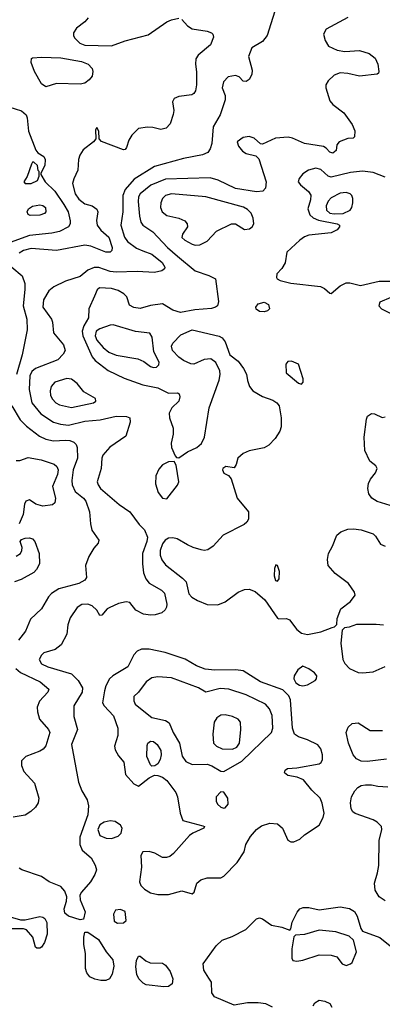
# Model space of a CAD drawing. Extents: x 1173079 to 1307053, y 522583 to 678478.
# Tile 100 of 256: x 1205359 to 1207787, y 568154 to 574753. Entities that reach past the tile are written whole.
import ezdxf

# ---------------------------------------------------------------- set-up
doc = ezdxf.new("R2010")
doc.units = 0

msp = doc.modelspace()

# ---------------------------------------------------------------- linework, layer by layer
at = {"layer": '0CON20XD'}
for points in [[(1207077.5, 574845), (1207015, 574646.2), (1206985, 574607.5), (1206913.3, 574565), (1206890, 574505), (1206916.2, 574415), (1206913.8, 574386.2), (1206895, 574352.5), (1206875, 574337.5), (1206855, 574340), (1206829.3, 574369.3), (1206805, 574377.5), (1206755, 574370), (1206724, 574335), (1206714.3, 574295), (1206734, 574245), (1206735.8, 574215), (1206702.1, 574115), (1206653.8, 574035), (1206645, 573922.5), (1206633.6, 573886.4), (1206617.8, 573862.2), (1206583.7, 573846.3), (1206455, 573822.3), (1206262.4, 573767.6), (1206125.9, 573684.1), (1206065.8, 573614.2), (1206048.8, 573575), (1206049.7, 573465), (1206035.4, 573375), (1206061.2, 573295), (1206080.4, 573265), (1206141.5, 573221.5), (1206183.8, 573203.8), (1206245, 573181.2), (1206313.5, 573125), (1206331.1, 573095), (1206327.7, 573082.3), (1206311.2, 573068.8), (1206260.9, 573059.1), (1206145, 573066), (1206005, 573060.3), (1205965, 573065.9), (1205888.7, 573091.3), (1205858.9, 573091.1), (1205815.3, 573074.7), (1205765, 573031.4), (1205665, 573000.9), (1205588.5, 572961.5), (1205555.2, 572934.8), (1205518.5, 572875), (1205514.6, 572825), (1205571.8, 572745), (1205579.5, 572725), (1205586.4, 572655), (1205652.9, 572572.9), (1205663.5, 572535), (1205649.8, 572510.2), (1205615, 572472.7), (1205465, 572414.6), (1205440.8, 572395), (1205427.8, 572365), (1205422.1, 572275), (1205440.3, 572185), (1205500.7, 572110.7), (1205585.7, 572055), (1205631.8, 572041.8), (1205685, 572036.2), (1205795, 572062.9), (1205897.9, 572072.1), (1206005, 572095.7), (1206073.6, 572093.6), (1206097.5, 572085), (1206098.8, 572055), (1206068.8, 571961.2), (1205962.2, 571887.8), (1205916.9, 571835), (1205908.1, 571815), (1205904.4, 571745), (1205878.8, 571655), (1205883.8, 571635), (1205900.5, 571610.5), (1206025, 571504.6), (1206096, 571455), (1206159.7, 571369.7), (1206193.9, 571333.9), (1206213.8, 571283.8), (1206211.2, 571255), (1206181.3, 571175), (1206180.4, 571105), (1206189.1, 571045), (1206204.6, 571004.6), (1206225.5, 570975.5), (1206309.5, 570929.5), (1206329.2, 570909.2), (1206344.4, 570835), (1206342.9, 570815), (1206333.4, 570796.6), (1206311.3, 570778.7), (1206266.4, 570763.6), (1206235, 570761.1), (1206188.3, 570768.3), (1206135.8, 570795.8), (1206097.3, 570847.3), (1206072.3, 570852.3), (1206020.7, 570839.3), (1205958.8, 570811.2), (1205945, 570803.3), (1205908.3, 570761.7), (1205895, 570760), (1205876.7, 570795), (1205845, 570824.2), (1205814.4, 570835.6), (1205775, 570833.1), (1205745, 570814.2), (1205697.1, 570745), (1205682.6, 570697.4), (1205674.2, 570634.2), (1205636.6, 570563.4), (1205597.8, 570532.2), (1205520.7, 570509.3), (1205504.3, 570495), (1205488.6, 570465), (1205505, 570436.9), (1205548, 570415), (1205705, 570369.6), (1205751.5, 570325), (1205779.6, 570275), (1205777.5, 570245), (1205721.9, 570155), (1205722.3, 570082.3), (1205745.8, 569995), (1205707.1, 569895), (1205753.4, 569643.4), (1205774.6, 569585), (1205811.1, 569525), (1205820, 569485), (1205815.9, 569425), (1205761.7, 569275), (1205761.1, 569225), (1205777.3, 569187.3), (1205838, 569135), (1205865, 569087.5), (1205873.3, 569055), (1205861.2, 569025), (1205832.5, 568975), (1205772.5, 568905), (1205762.5, 568885), (1205764.3, 568855), (1205796.8, 568773.2), (1205786.1, 568723.9), (1205765, 568721.2), (1205685, 568745.4), (1205660.8, 568765), (1205656, 568795), (1205672.7, 568845), (1205675.5, 568875), (1205661.7, 568911.7), (1205635, 568943.1), (1205556, 568976), (1205505, 569010.6), (1205374.3, 569054.3), (1205355, 569067.5)], [(1205818.5, 574765), (1205795, 574738.5), (1205738.9, 574695), (1205718.9, 574665), (1205720, 574645), (1205729.1, 574629.1), (1205762.5, 574595), (1205795, 574582), (1205975, 574578.2), (1206065, 574610), (1206218.9, 574651.1), (1206345, 574737.5), (1206375, 574751.5), (1206425, 574763.1)], [(1207555, 574766.5), (1207411.1, 574688.9), (1207392.9, 574655), (1207403.3, 574613.3), (1207425.7, 574575), (1207485, 574547.7), (1207535, 574540), (1207635, 574546.9), (1207698, 574525), (1207739.4, 574495), (1207757.5, 574455), (1207763.6, 574406.4), (1207762.5, 574395), (1207753.6, 574386.4), (1207635, 574374.5), (1207555, 574392.9), (1207505, 574395.7), (1207465, 574380), (1207425, 574343.8), (1207408.6, 574315), (1207408.1, 574295), (1207435, 574209.2), (1207455, 574184.3), (1207528.9, 574128.9), (1207585, 574050), (1207603, 574007), (1207601.7, 573968.3), (1207591.7, 573958.3), (1207555, 573956.2), (1207497, 573933), (1207482.5, 573915), (1207477.5, 573875), (1207455, 573858.8), (1207435, 573864), (1207411.2, 573891.2), (1207392.1, 573902.1), (1207265, 573923.5), (1207185, 573958.1), (1207155.7, 573964.3), (1207072.4, 573957.6), (1206985, 573918.8), (1206971.7, 573921.7), (1206928.3, 573958.3), (1206895, 573969.6), (1206855, 573962.9), (1206815.8, 573935), (1206824.3, 573905), (1206851.4, 573871.4), (1206875.5, 573855.5), (1206941.2, 573841.2), (1206959.5, 573819.5), (1207009.5, 573665), (1207005.9, 573624.1), (1206987.6, 573602.4), (1206945, 573598.9), (1206805, 573620.5), (1206687.3, 573677.3), (1206635, 573692.2), (1206335, 573684.8), (1206236.8, 573643.2), (1206164.7, 573585), (1206155.3, 573565), (1206151.9, 573535), (1206161.1, 573435), (1206170, 573395), (1206183.1, 573375), (1206250.1, 573330.1), (1206348.7, 573225), (1206415, 573167.1), (1206535, 573070), (1206625, 573038.6), (1206670, 573015), (1206690, 572865), (1206684.2, 572835.8), (1206670, 572825), (1206642.4, 572817.6), (1206532.1, 572807.9), (1206435, 572790), (1206385.3, 572805.3), (1206315, 572847.5), (1206235, 572837.5), (1206165, 572816.9), (1206123.7, 572823.7), (1206095, 572838.8), (1206075.8, 572895), (1206057.5, 572915), (1206017.8, 572937.8), (1205975, 572950.8), (1205893.3, 572955), (1205878, 572942), (1205860.8, 572900.8), (1205822, 572815), (1205819.2, 572755), (1205788.8, 572701.2), (1205776.8, 572665), (1205781.6, 572635), (1205843.7, 572493.7), (1205865, 572469.6), (1205952.4, 572402.4), (1206059.4, 572349.4), (1206184.6, 572304.6), (1206284, 572285), (1206355, 572248.6), (1206415, 572251.2), (1206425.9, 572245.9), (1206431.2, 572225), (1206423.8, 572195), (1206377.6, 572152.4), (1206359.6, 572115), (1206361.8, 572085), (1206387.6, 572015), (1206387.2, 571975), (1206373.6, 571915), (1206375.6, 571885), (1206399.5, 571829.5), (1206409.3, 571819.3), (1206425, 571816.7), (1206483.7, 571856.3), (1206544.3, 571885.8)], [(1206445, 574754.3), (1206481.8, 574711.8), (1206515, 574690.6), (1206615.4, 574675.4), (1206643.3, 574665), (1206652, 574655), (1206655.7, 574635), (1206637.5, 574585), (1206553.8, 574515), (1206538.8, 574491.2)], [(1206538.8, 574491.2), (1206535.6, 574455), (1206542.7, 574402.7), (1206543.8, 574315), (1206535.5, 574275), (1206525, 574258), (1206510.9, 574249.1), (1206425, 574236.9), (1206393.8, 574225), (1206381.7, 574201.7), (1206391.2, 574145), (1206386.4, 574116.4), (1206367.1, 574055), (1206338.8, 574025), (1206305, 574017.1), (1206250.9, 574030.9), (1206215, 574033.1), (1206155, 574023.1), (1206110.5, 573979.5), (1206090.5, 573945), (1206073.8, 573895), (1206065, 573882.5), (1206055, 573880), (1205906.9, 573936.9), (1205891.2, 573955), (1205888.8, 574005), (1205875, 574030), (1205867.5, 574015), (1205868.8, 573955), (1205853.1, 573935), (1205785, 573879.5), (1205762.7, 573845), (1205753.8, 573815), (1205748.8, 573745), (1205720.9, 573685), (1205713.6, 573655), (1205730.4, 573585), (1205755, 573549.6), (1205795, 573518.9), (1205845, 573504.4), (1205875, 573482), (1205881.9, 573465), (1205872.4, 573407.6), (1205877.7, 573375), (1205902.7, 573342.7), (1205955.4, 573295), (1205978.8, 573225), (1205976.5, 573205), (1205966, 573194), (1205935, 573194.5), (1205835, 573233.9), (1205795, 573240.6), (1205605, 573206), (1205435, 573218.6), (1205385, 573205.3), (1205355, 573187.7)], [(1205535, 574303.1), (1205505, 574323.5), (1205457.3, 574405), (1205436.7, 574465), (1205438.3, 574491.7), (1205445, 574497.5), (1205505, 574502.5), (1205635, 574497.5), (1205773.1, 574473.1), (1205817.5, 574455), (1205844.6, 574424.6), (1205850, 574405), (1205843.5, 574375), (1205825, 574349.4), (1205795, 574327.8), (1205765, 574321.1), (1205605, 574325.6), (1205535, 574303.1)], [(1205245, 574182.2), (1205371.1, 574141.1), (1205402.2, 574115), (1205410, 574095), (1205418.9, 574005), (1205468.3, 573878.3), (1205480.5, 573860.5), (1205520, 573835), (1205530, 573815), (1205528, 573775), (1205500, 573725), (1205500, 573715), (1205530, 573665), (1205595, 573603.5), (1205655, 573514.6), (1205682.8, 573465), (1205697.3, 573405), (1205696.2, 573383.8), (1205685.6, 573365), (1205625, 573332.1), (1205575, 573321.1), (1205425, 573306.2), (1205295, 573260.4)], [(1205395, 573653.8), (1205435, 573654.3), (1205477.5, 573675), (1205490, 573705), (1205490, 573735), (1205483, 573743), (1205477.5, 573775), (1205455, 573797.5), (1205445, 573796.7), (1205438.8, 573785), (1205408.6, 573701.4), (1205386.7, 573665), (1205395, 573653.8)], [(1207807.1, 573697.1), (1207725, 573728.8), (1207655, 573737.3), (1207575, 573729.3), (1207445, 573696.2), (1207425, 573704.6), (1207375, 573748.2), (1207342.6, 573757.4), (1207293.8, 573745), (1207255, 573719.2), (1207230.7, 573689.3), (1207224.3, 573665), (1207239.4, 573645), (1207291.8, 573601.8), (1207307.6, 573577.6), (1207306.1, 573545), (1207287.7, 573485), (1207300.9, 573445), (1207324.8, 573424.8), (1207359.1, 573409.1), (1207484.2, 573385), (1207499.4, 573375), (1207501.4, 573365), (1207484.2, 573345), (1207445, 573323.5), (1207295, 573309.4), (1207265, 573297.1), (1207235, 573274), (1207148.8, 573195), (1207135.9, 573124.1), (1207113.8, 573085), (1207081.7, 573048.3), (1207078, 573025), (1207084, 573015), (1207103.3, 573005), (1207175, 572986.2), (1207374.2, 572964.2), (1207400.3, 572950.3), (1207435, 572919.2), (1207445, 572918), (1207505, 572968.9), (1207545, 572989.4), (1207569.7, 572989.7), (1207641.2, 572971.2), (1207765, 573000), (1207865, 573000)], [(1206535, 573242), (1206565, 573244), (1206615, 573268.8), (1206676.2, 573335), (1206777.5, 573385), (1206805, 573384.3), (1206865, 573347.3), (1206898.2, 573351.8), (1206915.4, 573365), (1206926, 573385), (1206922.3, 573422.3), (1206910, 573455), (1206885, 573481.5), (1206857, 573497), (1206605, 573566.2), (1206375, 573585.9), (1206334.4, 573575), (1206315.5, 573555), (1206303.8, 573525), (1206302.5, 573495), (1206313.8, 573465), (1206345, 573441.2), (1206425, 573423.5), (1206464.7, 573404.7), (1206481.5, 573385), (1206483.3, 573365), (1206449.2, 573315), (1206445, 573293.8), (1206463.8, 573275), (1206515, 573248), (1206535, 573242)], [(1207465, 573451.6), (1207525, 573453.5), (1207570.9, 573475), (1207583.1, 573495), (1207590, 573525), (1207590.5, 573555), (1207583.1, 573575), (1207572, 573585), (1207545, 573593.8), (1207505, 573589.1), (1207445, 573559.6), (1207425, 573537.3), (1207410.2, 573505), (1207413.6, 573475), (1207435, 573457), (1207465, 573451.6)], [(1205429.8, 573439.8), (1205415, 573446.2), (1205408.6, 573465), (1205418.6, 573485), (1205445, 573502.7), (1205495, 573510.8), (1205515, 573507.9), (1205531.1, 573495), (1205534.5, 573465.5), (1205525, 573454.5), (1205495, 573443.2), (1205429.8, 573439.8)], [(1205307.1, 573095), (1205375.7, 573035.7), (1205393.2, 572985), (1205394.7, 572945), (1205382.9, 572835), (1205406.1, 572745), (1205408.5, 572675), (1205376, 572506), (1205338, 572375)], [(1207845, 572890.8), (1207771.2, 572858.8), (1207763.8, 572835), (1207781.2, 572815), (1207845, 572784.4)], [(1206995, 572794.6), (1206965, 572796.5), (1206942, 572812), (1206939.4, 572825), (1206955, 572848.5), (1206995, 572860), (1207025, 572844.2), (1207031.9, 572815), (1207018.2, 572801.8), (1206995, 572794.6)], [(1206255, 572421.9), (1206275, 572424.3), (1206290.6, 572439.4), (1206292.7, 572457.3), (1206257, 572527), (1206246.7, 572625), (1206231.4, 572651.4), (1206135, 572662.9), (1205985, 572707.7), (1205965, 572706.1), (1205895, 572680.7), (1205871.8, 572665), (1205865.2, 572635), (1205875.3, 572605), (1205917.7, 572555), (1205955, 572524.2), (1206005.2, 572505.2), (1206149.7, 572479.7), (1206191.1, 572461.1), (1206235, 572428.5), (1206255, 572421.9)], [(1206544.3, 571885.8), (1206577, 571913), (1206596.4, 571955), (1206628.3, 572151.7), (1206694, 572336), (1206702.1, 572375), (1206699.8, 572399.8), (1206672.2, 572455), (1206639.5, 572479.5), (1206595, 572476), (1206525, 572444.7), (1206505, 572447.3), (1206455, 572469.2), (1206425, 572490.8), (1206381.8, 572535), (1206375.4, 572565), (1206384.3, 572585.7), (1206439.1, 572640.9), (1206515, 572673.4), (1206695, 572632.5), (1206715, 572619.5), (1206734.8, 572594.8), (1206767.1, 572507.1), (1206821.9, 572465), (1206856.9, 572415), (1206877.2, 572377.2), (1206884.4, 572335), (1206898.1, 572295), (1206920.8, 572265), (1206985, 572227.5), (1207053.1, 572203.1), (1207081.4, 572185), (1207095.6, 572165), (1207110.5, 572085), (1207109.5, 572025), (1207101.1, 571995), (1207069.4, 571945), (1207027.7, 571902.3), (1206995, 571883.8), (1206895, 571862.9), (1206855, 571844.6), (1206819.4, 571815), (1206808.8, 571771.2), (1206795, 571750), (1206738.3, 571758.3), (1206718.8, 571745), (1206716.2, 571735), (1206725, 571713.8), (1206758.3, 571698.3), (1206775.9, 571675.9), (1206814.4, 571545), (1206890, 571455), (1206890.8, 571405), (1206880, 571385), (1206861.1, 571368.9), (1206721.4, 571298.6), (1206655, 571224.4), (1206619.8, 571200.2), (1206595, 571194.5), (1206575, 571198.8), (1206520, 571215), (1206483.7, 571233.7), (1206414.6, 571274.6), (1206385, 571280.8), (1206355, 571277.8), (1206332.9, 571265), (1206315, 571239.4), (1206300.7, 571195), (1206299.7, 571165), (1206311.7, 571131.7), (1206335, 571098.2), (1206449.9, 571009.9), (1206472.9, 570985), (1206492.2, 570905), (1206512.7, 570882.7), (1206549.3, 570859.3), (1206615, 570832.9), (1206685, 570831.8), (1206735, 570851.1), (1206822.8, 570917.2), (1206865, 570933.8), (1206896.6, 570936.6), (1206935, 570919.6), (1207000.4, 570865), (1207085, 570742), (1207095, 570737.5), (1207145, 570740), (1207165, 570731.4), (1207215.3, 570665.3), (1207245, 570640.5), (1207285, 570632.5), (1207375, 570650.8), (1207450.7, 570679.3), (1207467, 570683), (1207481.7, 570698.3), (1207485, 570740), (1207510, 570805), (1207575, 570853.8), (1207605.8, 570895), (1207600.8, 570915), (1207560, 570975), (1207470.6, 571040.6), (1207424, 571095), (1207420, 571135), (1207427.5, 571175), (1207454.3, 571225), (1207482.4, 571297.6), (1207508.7, 571321.3), (1207555, 571338.6), (1207595, 571341.1), (1207645, 571333.8), (1207725, 571307.1), (1207741.5, 571291.5), (1207775, 571238.5), (1207805, 571224.7)], [(1207245, 572310), (1207256.4, 572323.6), (1207256, 572345), (1207226.7, 572445), (1207180, 572465), (1207155, 572461.2), (1207142, 572445), (1207144, 572385), (1207225, 572317.5), (1207245, 572310)], [(1205705, 572154.6), (1205853.3, 572185), (1205868, 572195), (1205866, 572215), (1205788, 572258), (1205744.4, 572315), (1205705, 572343.5), (1205675, 572347.5), (1205595, 572323.3), (1205570.5, 572295), (1205562.5, 572265), (1205566.5, 572235), (1205579.2, 572209.2), (1205601.4, 572185), (1205625, 572171.8), (1205705, 572154.6)], [(1205306.5, 572165), (1205361.7, 572071.7), (1205405, 572029.4), (1205492.4, 571962.4), (1205535, 571942.3), (1205585, 571929.3), (1205665, 571935.3), (1205695, 571932), (1205720.9, 571920.9), (1205737.3, 571905), (1205743.6, 571885), (1205746.5, 571815), (1205716.5, 571735), (1205707.3, 571665), (1205710, 571635), (1205730.6, 571590.6), (1205785.8, 571545), (1205801.4, 571525), (1205827.1, 571455), (1205832.2, 571375), (1205841.7, 571331.7), (1205888, 571265), (1205883.8, 571245), (1205855, 571210), (1205822.5, 571155), (1205799.4, 571095), (1205807.1, 571015), (1205795, 570996), (1205755.3, 570974.7), (1205620.5, 570939.5), (1205572.3, 570907.7), (1205551.9, 570885), (1205505.6, 570805), (1205431.8, 570735), (1205398.1, 570655), (1205352.1, 570595)], [(1207868.5, 571488.5), (1207753, 571523), (1207715.8, 571545), (1207695.7, 571575), (1207690.3, 571610.3), (1207694.3, 571645), (1207707.6, 571672.4), (1207740.8, 571715), (1207752, 571745), (1207742.7, 571762.7), (1207703.1, 571793.1), (1207669.5, 571865), (1207664.5, 571955), (1207680, 572075), (1207686.7, 572095), (1207715, 572113.8), (1207735, 572112), (1207785, 572087.1), (1207805, 572090.6)], [(1205335, 571797.8), (1205360.7, 571799.3), (1205415, 571817.7), (1205503.8, 571803.8), (1205590.6, 571775), (1205608.6, 571758.6), (1205617, 571735), (1205612.5, 571705), (1205580, 571625), (1205599.1, 571545), (1205594.2, 571515), (1205578.3, 571501.7), (1205515, 571492.2), (1205466.7, 571505), (1205425, 571533.8), (1205400, 571525), (1205392, 571505), (1205382.8, 571437.2), (1205356.8, 571373.2)], [(1206345, 571541.8), (1206415.8, 571634.2), (1206424.5, 571655), (1206407.5, 571767.5), (1206392.5, 571792.5), (1206355, 571788.6), (1206315, 571770.5), (1206289.9, 571740.1), (1206271.1, 571695), (1206268.6, 571641.4), (1206286.4, 571585), (1206315, 571545.6), (1206345, 571541.8)], [(1205335, 571156.9), (1205364, 571175), (1205372.5, 571195), (1205375.9, 571215.9), (1205362.5, 571255), (1205371.7, 571268.3), (1205395, 571278.8), (1205425, 571280), (1205445, 571273.8), (1205461.2, 571255), (1205488.8, 571175), (1205491.9, 571105), (1205472.7, 571067.3), (1205455, 571048.5), (1205369.1, 571000.9), (1205324.5, 570984.5)], [(1207085, 570988.8), (1207095.5, 571004.5), (1207098.1, 571055), (1207085.6, 571095.6), (1207075, 571100), (1207064.4, 571075), (1207061.9, 571025), (1207072, 570995), (1207085, 570988.8)], [(1207795, 570694), (1207745, 570700), (1207615, 570698.8), (1207565, 570681.2), (1207533, 570677), (1207518.3, 570661.7), (1207509.2, 570575), (1207523.1, 570465), (1207535, 570438), (1207567.5, 570405), (1207625, 570378.5), (1207655, 570375.4)], [(1206355, 568890.9), (1206445, 568913.5), (1206515, 568893.8), (1206528, 568905), (1206545.6, 568965), (1206571.6, 568988.4), (1206615, 569000.8), (1206705, 569001.4), (1206725, 569012), (1206815.6, 569105), (1206861.4, 569175), (1206872.9, 569225), (1206905, 569278), (1206944.6, 569325.4), (1206978.9, 569351.1), (1207035, 569368.2), (1207085, 569363.5), (1207119.4, 569335), (1207154.5, 569254.5), (1207175, 569242), (1207195, 569242), (1207235, 569260), (1207265, 569290), (1207363.8, 569355), (1207392, 569405), (1207397.5, 569435), (1207385, 569502.5), (1207371.4, 569535), (1207315, 569588.1), (1207258.9, 569658.9), (1207216.3, 569676.3), (1207155, 569688.1), (1207131.2, 569705), (1207135.9, 569724.1), (1207152.5, 569735), (1207215, 569738.6), (1207365, 569765.7), (1207377.5, 569775), (1207386.4, 569793.6), (1207387.5, 569825), (1207375, 569866.2), (1207355, 569892.9), (1207285, 569926.4), (1207225, 569945.7), (1207199.2, 569965), (1207185.4, 570005.4), (1207172.5, 570195), (1207160.9, 570220.9), (1207121.7, 570261.7), (1206972.5, 570315), (1206855, 570389.2), (1206805.4, 570395.4), (1206665, 570393.3), (1206600.8, 570400.8), (1206541.9, 570421.9), (1206466.6, 570466.6), (1206332.6, 570512.6), (1206225, 570533.9), (1206175, 570533.8), (1206145, 570521.8), (1206123.5, 570496.5), (1206082.5, 570415), (1205981.9, 570355), (1205959.5, 570335), (1205935, 570288), (1205926.2, 570255), (1205914.5, 570174.5), (1205924.6, 570154.6), (1205987.4, 570087.4), (1206015.3, 570005), (1206016.6, 569955), (1205993.1, 569885), (1205999.1, 569859.1), (1206019.7, 569819.7), (1206057.3, 569777.3), (1206067.5, 569695), (1206122.6, 569632.6), (1206155, 569616.9), (1206225, 569672.9), (1206261.3, 569688.7), (1206285, 569688.6), (1206315, 569677.1), (1206343.4, 569653.4), (1206404.2, 569574.2), (1206416, 569545), (1206434.3, 569434.3), (1206452.5, 569385), (1206585, 569350), (1206597.5, 569345), (1206592.5, 569335), (1206518.8, 569301.2), (1206496.7, 569285), (1206389.2, 569165), (1206363.8, 569145), (1206342.4, 569137.6), (1206315, 569138.1), (1206265, 569168), (1206225, 569178.8), (1206183, 569177), (1206169.3, 569150.7), (1206173.7, 569073.7), (1206161.5, 568975), (1206171, 568951), (1206195.9, 568925.9), (1206235, 568902.2), (1206285, 568891.1), (1206355, 568890.9)], [(1205332.7, 570405), (1205365, 570378), (1205495.6, 570315), (1205554.4, 570265), (1205547.8, 570245), (1205491.8, 570185), (1205476.9, 570145), (1205477.7, 570115), (1205491.8, 570065), (1205552.1, 569995), (1205562.1, 569975), (1205534.6, 569885.4), (1205517.1, 569862.9), (1205495, 569851.4), (1205401.2, 569815), (1205370.8, 569785), (1205371.4, 569755), (1205386.9, 569715), (1205459.2, 569635), (1205487.5, 569535), (1205482.2, 569505), (1205465.3, 569474.7), (1205434, 569446), (1205395, 569422.7), (1205315, 569407.3)], [(1207255, 570288.9), (1207285, 570294.5), (1207338.1, 570325), (1207346.9, 570335), (1207348.1, 570355), (1207332.9, 570375), (1207295, 570403.3), (1207255, 570419.4), (1207220.6, 570395), (1207197.1, 570355), (1207194.2, 570335), (1207208.9, 570308.9), (1207232.4, 570292.4), (1207255, 570288.9)], [(1207655, 570375.4), (1207725, 570383.2), (1207805, 570418.5)], [(1206725, 569714.5), (1206846.5, 569783.5), (1207046.1, 569975), (1207053.2, 570005), (1207048.5, 570088.5), (1207030.9, 570135), (1207004.4, 570165), (1206875, 570227.9), (1206760, 570265), (1206700.5, 570269.5), (1206605, 570246.7), (1206555.9, 570275.9), (1206375, 570341.3), (1206285, 570349.1), (1206245, 570341.1), (1206205.9, 570314.1), (1206155, 570246), (1206124.2, 570215.8), (1206122.7, 570187.3), (1206133.3, 570165), (1206189.3, 570119.3), (1206245, 570075.3), (1206335, 570055.6), (1206359.4, 570039.4), (1206386, 569975), (1206429.7, 569905), (1206446, 569816), (1206471.5, 569781.5), (1206515, 569760.9), (1206615, 569764.1), (1206645, 569752.8), (1206705, 569716.2), (1206725, 569714.5)], [(1206785, 569863.5), (1206812.8, 569877.2), (1206830.6, 569905), (1206840, 569995), (1206838, 570045), (1206822, 570065), (1206785, 570083.3), (1206734.6, 570094.6), (1206705, 570091.5), (1206678.9, 570075), (1206661.5, 570045), (1206652.9, 569965), (1206657.1, 569905), (1206675.8, 569885), (1206715, 569865.5), (1206785, 569863.5)], [(1207815, 569796.5), (1207685, 569780.4), (1207645, 569783.8), (1207615, 569799.5), (1207592.7, 569825), (1207561.4, 569905), (1207546, 569975), (1207557.7, 570012.3), (1207584.1, 570035.9), (1207625, 570040), (1207705, 569989.4), (1207788.7, 569988.7)], [(1206245, 569750), (1206235, 569758), (1206211.5, 569815), (1206212.4, 569887.6), (1206218, 569905), (1206235, 569918.6), (1206255, 569914.3), (1206279.2, 569895), (1206304.3, 569855), (1206305.6, 569825), (1206298.6, 569795), (1206284.3, 569765.7), (1206265, 569751.2), (1206245, 569750)], [(1206725, 569468.9), (1206735, 569471.9), (1206754.4, 569495), (1206751.8, 569535), (1206725, 569575.6), (1206705, 569577.8), (1206675.4, 569545), (1206673.8, 569515), (1206683.6, 569495), (1206705, 569475.5), (1206725, 569468.9)], [(1207805, 568847.1), (1207765.8, 568875), (1207739.7, 568919.7), (1207734.4, 568965), (1207755.3, 569034.7), (1207762.9, 569085), (1207767, 569253), (1207782.7, 569325), (1207780.5, 569345), (1207753.6, 569373.7), (1207725, 569391.2), (1207605, 569432.2), (1207589.4, 569445), (1207579.1, 569465), (1207574, 569504), (1207580.3, 569545), (1207602.1, 569585), (1207622.7, 569607.3), (1207645, 569619.6), (1207675, 569625.4), (1207715, 569626), (1207756.9, 569616.9), (1207825, 569612)], [(1205975, 569264.5), (1206019.4, 569280.6), (1206038.6, 569301.4), (1206045.5, 569335), (1206034.5, 569355), (1205998.8, 569378.8), (1205965, 569384.7), (1205925.2, 569374.8), (1205895, 569357.1), (1205881.8, 569325), (1205895.6, 569285.6), (1205938, 569268), (1205975, 569264.5)], [(1206015, 568698.6), (1206055, 568700.8), (1206071.2, 568715), (1206066, 568775), (1206035, 568790), (1206000, 568785), (1205988.3, 568758.3), (1205992.4, 568712.4), (1206015, 568698.6)], [(1207051.2, 568135), (1207007.1, 568157.1), (1206956.4, 568163.6), (1206885, 568162.9), (1206795, 568148), (1206664.1, 568204.1), (1206645, 568230), (1206643, 568303), (1206625, 568328.8), (1206592.3, 568382.3), (1206588.7, 568425), (1206675, 568545.7), (1206715, 568584.4), (1206782.5, 568607.5), (1206874.1, 568655.9), (1206944.1, 568725.9), (1206965, 568733.3), (1206985, 568726.2), (1207045.4, 568685.4), (1207115, 568671.1), (1207168, 568652), (1207175, 568660), (1207184.5, 568705), (1207217.3, 568772.7), (1207235, 568792.9), (1207257.7, 568802.3), (1207295, 568802.7), (1207365, 568787.1), (1207505, 568807.1), (1207567, 568797), (1207600, 568775), (1207618, 568745), (1207642.7, 568662.7), (1207653.3, 568645), (1207771.3, 568601.3), (1207840, 568545)], [(1205495, 568530), (1205475, 568530), (1205465, 568537.5), (1205446.2, 568605), (1205405, 568652.5), (1205385, 568660), (1205215, 568660), (1205165, 568666), (1205140, 568695), (1205141.2, 568725), (1205165, 568738.8), (1205295, 568740), (1205365, 568721.2), (1205395, 568721.2), (1205495, 568742.5), (1205515, 568739.2), (1205528.3, 568728.3), (1205541.4, 568701.4), (1205542.7, 568625), (1205525, 568569.2), (1205505, 568536.2), (1205495, 568530)], [(1207545, 568414.5), (1207575, 568424.4), (1207585.5, 568434.5), (1207613.8, 568505), (1207593.6, 568583.6), (1207565, 568610), (1207475, 568639.5), (1207365, 568652.1), (1207265, 568622.5), (1207205, 568616.7), (1207194, 568606), (1207180.5, 568525), (1207182.3, 568462.3), (1207188.8, 568448.8), (1207215, 568442.9), (1207255, 568448.9), (1207365, 568486.2), (1207443.6, 568483.6), (1207481.4, 568471.4), (1207518, 568425), (1207545, 568414.5)], [(1205903.2, 568313.2), (1205862.2, 568322.2), (1205828.7, 568338.7), (1205808, 568365), (1205800.8, 568395), (1205800.8, 568495), (1205788, 568555), (1205788, 568605), (1205795, 568637.5), (1205815, 568636.7), (1205887.6, 568587.6), (1205938, 568505), (1205983.1, 568453.1), (1205988.7, 568408.7), (1205978.6, 568355), (1205961.2, 568325), (1205935, 568314.3), (1205903.2, 568313.2)], [(1206325, 568270.5), (1206205.6, 568285.6), (1206185.7, 568295.7), (1206156.2, 568325), (1206144.5, 568354.5), (1206136.5, 568405), (1206141.8, 568448.2), (1206154, 568476), (1206165, 568476.7), (1206204.6, 568444.6), (1206232.6, 568432.6), (1206315, 568430), (1206335, 568417.5), (1206367.1, 568375), (1206384.5, 568325), (1206379.3, 568290.7), (1206355, 568274.3), (1206325, 568270.5)], [(1207324, 568145), (1207335, 568163.3), (1207365, 568181.2), (1207402.5, 568175), (1207435, 568158.8), (1207449.2, 568135)]]:
    msp.add_lwpolyline(points, dxfattribs=at)

doc.saveas('drawing.dxf')
